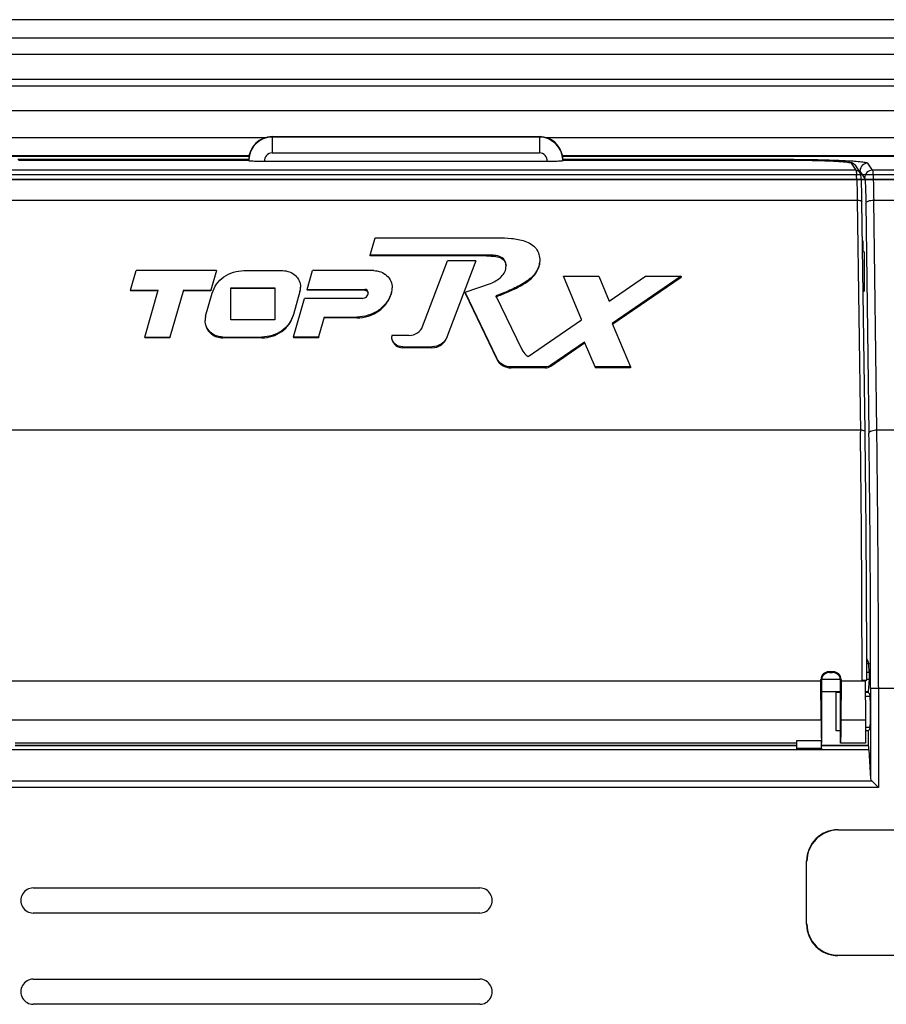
# Model space of a CAD drawing. Header units: inches. Extents: x 0 to 39, y 0 to 27.6.
# Tile 21 of 25: x 29 to 31.2, y 16.2 to 18.6. Entities that reach past the tile are written whole.
import ezdxf

# ---------------------------------------------------------------- set-up
doc = ezdxf.new("R2010")
doc.units = ezdxf.units.IN
doc.header["$LTSCALE"] = 2.143701
doc.header["$MEASUREMENT"] = 0
doc.layers.add('PRT0001-SHAPE', color=7, linetype='CONTINUOUS')

msp = doc.modelspace()

# ---------------------------------------------------------------- linework, layer by layer
at = {"layer": 'PRT0001-SHAPE', "color": 7, "linetype": 'CONTINUOUS'}
for p, q in [((33.343426, 18.630278), (26.68981, 18.630278)), ((33.246283, 18.584336), (26.786923, 18.584336)), ((27.004807, 18.543664), (33.028429, 18.543664)), ((33.028429, 18.480671), (27.004807, 18.480671)), ((27.004807, 18.464923), (33.028429, 18.464923)), ((33.028429, 18.401931), (27.004807, 18.401931)), ((29.681972, 18.337561), (29.681972, 18.296942)), ((29.681972, 18.337561), (30.351265, 18.337561)), ((30.351265, 18.337561), (30.351264, 18.296942)), ((27.044019, 18.335002), (29.66511, 18.335002)), ((30.351264, 18.336258), (29.681972, 18.336258)), ((30.368125, 18.335002), (32.989217, 18.335002)), ((29.624099, 18.28961), (27.089412, 18.28961)), ((29.623153, 18.288165), (27.090856, 18.288165)), ((29.681965, 18.296942), (30.35128, 18.296943)), ((32.943824, 18.28961), (30.409137, 18.28961)), ((32.94238, 18.288165), (30.410103, 18.288165)), ((29.623153, 18.280477), (29.0444, 18.280477)), ((29.046627, 18.278642), (29.62327, 18.278642)), ((29.622916, 18.278468), (29.622917, 18.27723)), ((30.370839, 18.275166), (29.662397, 18.275167)), ((30.409966, 18.278642), (30.986685, 18.278642)), ((30.988836, 18.280477), (30.410103, 18.280477)), ((30.410319, 18.27723), (30.41032, 18.278468)), ((30.986588, 18.278642), (30.986588, 18.278658)), ((30.988827, 18.278652), (30.988827, 18.280477)), ((31.132164, 18.271273), (31.144073, 18.253406)), ((31.141998, 18.266028), (31.153903, 18.24816)), ((31.185554, 18.253406), (31.173749, 18.271117)), ((27.314537, 18.242881), (32.718698, 18.242881)), ((31.591421, 18.241809), (28.441815, 18.241809)), ((31.144073, 18.253406), (28.889163, 18.253406)), ((31.150908, 18.253039), (31.151979, 18.252696)), ((31.15408, 18.248174), (31.15408, 18.25146)), ((31.15408, 18.25146), (31.165882, 18.233748)), ((31.550114, 18.253406), (31.185554, 18.253406)), ((32.634728, 18.230419), (27.398508, 18.230419)), ((27.403674, 18.229904), (32.629561, 18.229904)), ((28.885899, 18.178492), (31.147335, 18.178492)), ((31.147335, 18.178492), (31.15526, 17.59816)), ((31.16701, 17.598257), (31.159141, 18.174196)), ((31.168859, 18.174435), (31.168903, 18.171321)), ((31.168903, 18.171321), (31.176772, 17.595391)), ((31.196445, 17.602563), (31.188576, 18.178492)), ((31.188576, 18.178492), (31.548295, 18.178491)), ((29.9275, 18.041246), (29.939873, 18.084343)), ((29.939873, 18.084343), (30.246561, 18.084343)), ((31.161637, 18.077128), (31.161637, 18.049569)), ((29.9275, 18.039094), (29.9275, 18.041246)), ((30.218784, 18.041246), (29.9275, 18.041246)), ((30.218784, 18.039094), (30.218784, 18.041246)), ((31.164637, 18.049569), (31.160844, 18.049569)), ((31.161917, 18.062822), (31.160951, 18.062855)), ((31.164637, 18.049569), (31.164637, 17.951144)), ((30.218784, 18.039094), (29.9275, 18.039094)), ((30.058706, 17.862151), (30.121263, 18.026897)), ((30.191792, 18.026897), (30.119257, 17.835872)), ((30.191792, 18.026897), (30.121263, 18.026897)), ((29.327231, 17.953576), (29.341191, 18.002156)), ((29.542315, 18.002156), (29.341191, 18.002156)), ((29.542315, 18.002156), (29.528324, 17.953576)), ((29.610936, 18.002156), (29.708428, 18.002156)), ((29.769175, 17.955312), (29.782623, 18.002156)), ((29.936218, 18.002156), (29.782623, 18.002156)), ((30.164846, 17.947921), (30.229078, 17.969654)), ((30.456387, 17.879746), (30.411166, 17.988006)), ((30.411166, 17.988006), (30.499952, 17.988006)), ((30.499952, 17.988006), (30.526039, 17.925532)), ((30.526039, 17.925532), (30.617221, 17.988006)), ((30.70598, 17.988006), (30.533867, 17.87006)), ((30.53487, 17.868596), (30.70598, 17.985855)), ((30.617221, 17.988006), (30.70598, 17.988006)), ((30.70598, 17.988006), (30.70598, 17.985855)), ((29.327231, 17.953576), (29.327231, 17.951425)), ((29.327231, 17.953576), (29.396501, 17.953576)), ((29.396501, 17.951425), (29.327231, 17.951425)), ((29.362691, 17.836024), (29.396501, 17.953576)), ((29.459524, 17.953576), (29.425713, 17.836024)), ((29.459524, 17.953576), (29.528324, 17.953576)), ((29.528324, 17.951425), (29.459524, 17.951425)), ((29.515221, 17.888297), (29.531671, 17.945505)), ((29.528324, 17.953576), (29.528324, 17.951425)), ((29.578393, 17.878775), (29.578393, 17.959395)), ((29.578393, 17.959395), (29.688296, 17.959395)), ((29.688296, 17.957243), (29.578393, 17.957243)), ((29.688296, 17.959395), (29.688296, 17.878775)), ((29.751505, 17.949876), (29.735044, 17.892663)), ((29.769175, 17.955312), (29.769175, 17.953161)), ((29.769175, 17.955312), (29.913519, 17.955312)), ((29.913519, 17.953161), (29.769175, 17.953161)), ((29.913519, 17.953161), (29.913519, 17.955312)), ((30.244375, 17.782659), (30.164846, 17.947921)), ((30.164846, 17.945769), (30.244375, 17.780507)), ((31.162188, 17.951144), (31.164637, 17.951144)), ((29.734831, 17.836129), (29.762609, 17.932601)), ((29.907148, 17.932601), (29.762609, 17.932601)), ((30.242302, 17.939124), (30.307153, 17.804365)), ((29.688296, 17.878775), (29.578393, 17.878775)), ((29.812241, 17.886024), (29.797874, 17.836129)), ((29.812241, 17.886024), (29.812241, 17.883873)), ((29.812241, 17.886024), (29.893827, 17.886024)), ((29.893827, 17.883873), (29.812241, 17.883873)), ((29.893827, 17.883873), (29.893827, 17.886024)), ((30.323427, 17.78759), (30.456387, 17.878698)), ((30.456387, 17.878698), (30.456387, 17.879746)), ((30.533867, 17.87006), (30.579406, 17.760989)), ((29.362691, 17.836024), (29.362691, 17.833872)), ((29.362691, 17.836024), (29.425713, 17.836024)), ((29.425713, 17.833872), (29.362691, 17.833872)), ((29.425713, 17.836024), (29.425713, 17.833872)), ((29.5583, 17.836024), (29.5583, 17.833872)), ((29.5583, 17.836024), (29.655782, 17.836024)), ((29.655782, 17.833872), (29.5583, 17.833872)), ((29.655782, 17.833872), (29.655782, 17.836024)), ((29.734831, 17.836129), (29.734831, 17.833977)), ((29.734831, 17.836129), (29.797874, 17.836129)), ((29.797874, 17.833977), (29.734831, 17.833977)), ((29.797874, 17.836129), (29.797874, 17.833977)), ((29.981282, 17.840154), (29.981282, 17.837096)), ((30.0253, 17.840154), (29.981282, 17.840154)), ((30.119257, 17.835872), (30.119257, 17.83372)), ((30.464561, 17.823468), (30.379624, 17.765269)), ((30.379624, 17.763117), (30.464561, 17.821317)), ((30.490648, 17.760989), (30.464561, 17.823468)), ((30.008841, 17.811431), (30.008841, 17.809279)), ((30.008841, 17.811431), (30.082139, 17.811431)), ((30.082139, 17.809279), (30.008841, 17.809279)), ((30.082139, 17.809279), (30.082139, 17.811431)), ((30.280303, 17.760989), (30.280303, 17.758837)), ((30.365625, 17.760989), (30.280303, 17.760989)), ((30.365625, 17.758837), (30.280303, 17.758837)), ((30.365625, 17.758837), (30.365625, 17.760989)), ((30.379624, 17.765269), (30.379624, 17.763117)), ((30.490648, 17.760989), (30.490648, 17.758837)), ((30.579406, 17.760989), (30.490648, 17.760989)), ((30.579406, 17.758837), (30.490648, 17.758837)), ((30.579406, 17.760989), (30.579406, 17.758837)), ((31.1552, 17.602563), (28.878045, 17.602563)), ((32.895815, 17.602563), (31.196445, 17.602563)), ((31.171152, 17.030672), (31.176282, 17.01782)), ((31.176282, 17.01782), (31.171171, 17.01782)), ((31.176967, 16.996419), (31.176282, 17.01782)), ((31.08716, 16.99806), (31.075997, 16.99806)), ((31.075997, 16.99806), (31.077639, 16.996419)), ((31.077639, 16.996419), (31.085519, 16.996419)), ((31.085519, 16.996419), (31.08716, 16.99806)), ((31.176967, 16.996419), (31.171202, 16.996419)), ((31.176967, 16.996419), (31.176967, 16.979823)), ((28.976927, 16.97543), (31.056309, 16.97543)), ((31.057956, 16.976737), (31.056309, 16.978384)), ((31.056309, 16.97543), (31.056309, 16.978384)), ((31.056766, 16.877615), (31.056309, 16.97543)), ((31.057956, 16.979823), (31.105201, 16.979823)), ((31.057956, 16.976737), (31.057956, 16.819255)), ((31.105201, 16.976737), (31.106848, 16.978384)), ((31.105201, 16.819649), (31.105201, 16.976737)), ((31.106848, 16.975428), (31.106391, 16.877614)), ((31.106848, 16.978384), (31.106848, 16.975428)), ((31.106848, 16.975428), (31.167538, 16.975424)), ((31.159429, 16.976734), (31.171168, 16.976734)), ((31.167538, 16.976734), (31.167767, 16.877615)), ((31.17123, 16.979823), (31.176967, 16.979823)), ((31.176967, 16.979823), (31.175042, 16.948001)), ((31.180978, 16.957053), (31.180978, 16.730599)), ((31.180978, 16.957049), (33.007807, 16.957048)), ((31.200651, 16.960401), (31.200651, 16.708154)), ((31.105201, 16.948001), (31.057956, 16.948001)), ((31.094758, 16.85015), (31.094758, 16.945838)), ((31.105201, 16.945838), (31.094758, 16.945838)), ((31.175042, 16.948001), (31.168362, 16.948001)), ((31.175042, 16.945838), (31.168362, 16.945838)), ((31.178067, 16.936569), (31.168362, 16.936569)), ((31.175042, 16.948001), (31.175042, 16.945838)), ((31.175042, 16.945838), (31.178067, 16.942813)), ((28.976469, 16.877615), (31.056766, 16.877615)), ((31.106391, 16.877615), (31.167767, 16.877615)), ((31.167767, 16.877615), (31.167801, 16.866277)), ((31.168362, 16.85942), (31.178067, 16.85942)), ((31.1788, 16.859232), (31.17837, 16.85434)), ((31.179327, 16.873592), (31.1788, 16.859232)), ((31.105201, 16.85015), (31.094758, 16.85015)), ((31.175042, 16.85015), (31.168362, 16.85015)), ((31.178067, 16.853175), (31.175042, 16.85015)), ((31.175042, 16.85015), (31.175042, 16.814675)), ((31.17837, 16.85434), (31.178067, 16.853175)), ((30.994964, 16.819254), (29.038271, 16.819254)), ((29.038271, 16.814675), (30.994964, 16.814675)), ((29.038271, 16.813421), (30.994964, 16.813421)), ((30.994964, 16.824851), (30.994964, 16.803865)), ((31.057585, 16.824851), (30.994964, 16.824851)), ((31.057851, 16.806677), (31.057585, 16.824851)), ((31.057956, 16.814675), (31.175042, 16.814675)), ((31.057956, 16.813421), (31.175543, 16.813421)), ((31.168087, 16.819254), (31.105338, 16.819254)), ((31.168362, 16.819649), (31.168089, 16.819254)), ((31.175042, 16.814675), (31.175543, 16.813421)), ((31.176699, 16.802815), (28.856537, 16.802815)), ((30.994964, 16.806677), (31.057851, 16.806677)), ((30.994964, 16.803865), (31.057956, 16.803865)), ((31.176699, 16.802815), (31.180978, 16.730599)), ((28.849544, 16.725113), (31.183692, 16.725113)), ((31.183692, 16.725113), (31.200651, 16.708154)), ((31.200651, 16.708154), (28.832585, 16.708154)), ((31.098995, 16.602719), (31.532666, 16.602719)), ((31.020555, 16.366199), (31.020555, 16.524278)), ((29.083547, 16.457049), (30.201657, 16.457049)), ((30.201657, 16.394057), (29.083547, 16.394057)), ((31.532666, 16.287758), (31.098995, 16.287758)), ((29.083547, 16.228703), (30.201657, 16.228703)), ((30.201657, 16.165711), (29.083547, 16.165711))]:
    msp.add_line(p, q, dxfattribs=at)
for points in [[(31.183692, 16.725113), (31.185602, 16.723231), (31.187894, 16.72091)], [(31.193627, 16.715178), (31.196977, 16.711785), (31.200651, 16.708154)]]:
    msp.add_lwpolyline(points, dxfattribs=at)
for centre, radius, start, end in [((29.681989, 18.278496), 0.059065, 90.016439, 178.376068), ((30.351247, 18.278496), 0.059065, 8.980469, 89.982752), ((29.681846, 18.277206), 0.05893, 89.991972, 177.17757), ((30.351425, 18.277208), 0.058895, 2.667638, 90.007287), ((29.681989, 18.277242), 0.019701, 90.069813, 186.047052), ((30.351247, 18.277242), 0.019702, 353.953142, 89.904195), ((30.350875, 18.27841), 0.059446, 3.731823, 9.006141), ((29.681307, 18.278467), 0.05839, 178.389623, 179.998961), ((29.681079, 18.277235), 0.058162, 178.613189, 180.005505), ((29.681445, 18.277226), 0.058528, 177.178451, 178.613203), ((30.35149, 18.278454), 0.058829, 1.455948, 3.727794), ((30.351809, 18.277227), 0.058509, 1.386862, 2.666679), ((30.35195, 18.278467), 0.058368, 0.000852, 1.455012), ((30.352157, 18.277235), 0.058161, 359.994698, 1.387023), ((31.13222, 18.259518), 0.011748, 33.656408, 45.403092), ((31.1738, 18.251385), 0.019733, 90.142069, 134.052533), ((30.632466, 18.209558), 0.514044, 2.416158, 3.407557), ((31.185591, 18.233697), 0.019709, 90.112949, 179.852522), ((29.714077, 17.960649), 0.038948, 343.948055, 359.965017), ((29.942054, 17.959064), 0.040466, 343.167345, 359.959674), ((29.99879, 18.612851), 0.718408, 289.813575, 291.068081), ((29.552651, 17.877531), 0.038947, 163.957673, 179.965079), ((-15.733896, 16.972857), 46.893325, 0.0047375, 0.764038), ((-16.842466, 16.961464), 48.013698, 0.0182226, 0.7599208), ((-17.790335, 16.960653), 48.990986, 359.9997044, 0.7507461), ((-15.069723, 16.971523), 46.250703, 359.9820743, 0.7728761), ((31.075993, 16.978377), 0.019684, 89.987383, 179.97843), ((31.07764, 16.976737), 0.019683, 112.505302, 179.999224), ((31.087164, 16.978377), 0.019684, 0.021647, 90.012617), ((31.085517, 16.976737), 0.019683, 0.000855, 67.495222), ((36.813188, 16.887534), 5.645427, 180.215741, 180.41783), ((29.083547, 16.425553), 0.031496, 89.999959, 270.000015), ((30.201657, 16.425553), 0.031496, 269.999634, 90.000017), ((29.083547, 16.197207), 0.031496, 89.999959, 270.000023), ((30.201657, 16.197207), 0.031496, 269.999634, 90.000017)]:
    msp.add_arc(centre, radius, start, end, dxfattribs=at)
for centre, major_axis, ratio, start_param, end_param in [((31.058094, 16.897994), (0, 0.07874), 0.01745506, -4.45058959, -3.52088971), ((31.175303, 16.73498), (0, 0.07874), 0.03492077, -0.53258787, -0.08726646), ((31.057956, 16.811739), (0, 0.007874), 0.01745506, -4.01425728, -3.14159265), ((31.200651, 16.731004), (0.019685, 0), 0.58939858, -3.10668607, -2.60900478), ((31.099596, 16.523678), (-0.056102, 0.056102), 0.99243251, -0.78160007, 0.78160007), ((31.100285, 16.522989), (0.056102, -0.056102), 0.99243251, 2.35999259, 3.92319272), ((31.099596, 16.366799), (0.056102, 0.056102), 0.99243251, 2.35999259, 3.92319272), ((31.100285, 16.367488), (0.056102, 0.056102), 0.99243251, 2.35999259, 3.92319272)]:
    msp.add_ellipse(centre, major_axis=major_axis, ratio=ratio, start_param=start_param, end_param=end_param, dxfattribs=at)
for points, knots in [([(29.662401, 18.275166), (29.657367, 18.275166), (29.65005, 18.275234), (29.640761, 18.27549), (29.63482, 18.27573), (29.630062, 18.276041), (29.626229, 18.27633), (29.624393, 18.276729), (29.622918, 18.276942), (29.622917, 18.27723)], [0, 0, 0, 0, 0.38085457, 0.55311672, 0.70410261, 0.82815711, 0.92075502, 0.97826171, 1, 1, 1, 1]), ([(30.410319, 18.27723), (30.410318, 18.276942), (30.408843, 18.276729), (30.407007, 18.27633), (30.403174, 18.276041), (30.398416, 18.27573), (30.392475, 18.27549), (30.383186, 18.275234), (30.375869, 18.275166), (30.370835, 18.275166)], [0, 0, 0, 0, 0.02173401, 0.07924311, 0.17184307, 0.29589856, 0.446884, 0.61914542, 1, 1, 1, 1]), ([(31.142052, 18.265936), (31.138126, 18.271949), (31.117155, 18.274772), (31.085285, 18.276877), (31.039264, 18.278336), (31.005144, 18.278658), (30.986588, 18.278658)], [0, 0, 0, 0, 0.13710949, 0.34405517, 0.64571915, 1, 1, 1, 1]), ([(30.986685, 18.278642), (30.995949, 18.278642), (31.014142, 18.27855), (31.040588, 18.278146), (31.065049, 18.277492), (31.086627, 18.27662), (31.104522, 18.275558), (31.116843, 18.274505), (31.124338, 18.273523), (31.128164, 18.27286), (31.130598, 18.272193), (31.131917, 18.271652), (31.132164, 18.271273)], [0, 0, 0, 0, 0.19031873, 0.37375696, 0.54333772, 0.69303446, 0.81732945, 0.91174176, 0.94668156, 0.9730314, 0.990691, 1, 1, 1, 1]), ([(30.988836, 18.280477), (31.015589, 18.280477), (31.063809, 18.279929), (31.112018, 18.278235), (31.133442, 18.276829)], [0, 0, 0, 0, 0.5547717, 1, 1, 1, 1]), ([(31.133442, 18.276829), (31.135806, 18.276674), (31.14399, 18.276101), (31.152169, 18.275398), (31.157965, 18.274714)], [0, 0, 0, 0, 0.28872456, 1, 1, 1, 1]), ([(31.160079, 18.265567), (31.15909, 18.264611), (31.155744, 18.260617), (31.154087, 18.255274), (31.15408, 18.25146)], [0, 0, 0, 0, 0.26502903, 1, 1, 1, 1]), ([(31.157965, 18.274714), (31.160104, 18.274462), (31.163835, 18.27397), (31.168677, 18.27313), (31.171764, 18.272283), (31.17343, 18.271597), (31.173749, 18.271117)], [0, 0, 0, 0, 0.39581428, 0.69416523, 0.89414705, 1, 1, 1, 1]), ([(31.144073, 18.253406), (31.144313, 18.253006), (31.144548, 18.251613), (31.145195, 18.247235), (31.145415, 18.243205), (31.145601, 18.240111)], [0, 0, 0, 0, 0.10435738, 0.30673705, 1, 1, 1, 1]), ([(31.151979, 18.252696), (31.152242, 18.252602), (31.152985, 18.252303), (31.153805, 18.251923), (31.15408, 18.25146)], [0, 0, 0, 0, 0.34130704, 1, 1, 1, 1]), ([(31.159147, 18.174349), (31.159024, 18.183319), (31.158719, 18.199422), (31.15801, 18.220525), (31.157078, 18.236036), (31.155979, 18.245055), (31.153894, 18.248174)], [0, 0, 0, 0, 0.3624056, 0.6518727, 0.8484334, 1, 1, 1, 1]), ([(31.185554, 18.253406), (31.185902, 18.252781), (31.186108, 18.2505), (31.186649, 18.246131), (31.187013, 18.239397), (31.187438, 18.23059), (31.187795, 18.219816), (31.188249, 18.202237), (31.188465, 18.188266), (31.188576, 18.178491)], [0, 0, 0, 0, 0.02858992, 0.0883504, 0.1784103, 0.29685897, 0.4414007, 0.60917578, 1, 1, 1, 1]), ([(31.146053, 18.231228), (31.14621, 18.227617), (31.146851, 18.210044), (31.147163, 18.19246), (31.147335, 18.178492)], [0, 0, 0, 0, 0.20559224, 1, 1, 1, 1]), ([(31.165882, 18.233748), (31.166202, 18.23327), (31.166433, 18.231447), (31.166935, 18.228007), (31.167303, 18.222688), (31.167906, 18.212432), (31.168452, 18.196143), (31.168741, 18.182205), (31.168859, 18.174435)], [0, 0, 0, 0, 0.02900313, 0.08868165, 0.17839102, 0.29636679, 0.60795011, 1, 1, 1, 1]), ([(31.147333, 18.178492), (31.150138, 18.178526), (31.154011, 18.178356), (31.159119, 18.175877), (31.159147, 18.174349)], [0, 0, 0, 0, 0.64733854, 1, 1, 1, 1]), ([(31.168903, 18.171317), (31.168997, 18.172371), (31.170897, 18.1747), (31.17758, 18.177623), (31.183956, 18.178438), (31.188576, 18.178493)], [0, 0, 0, 0, 0.14476028, 0.36748719, 1, 1, 1, 1]), ([(30.246561, 18.084343), (30.258046, 18.084343), (30.275306, 18.083726), (30.298134, 18.08057), (30.320102, 18.0753), (30.340908, 18.063363), (30.350933, 18.043078), (30.352084, 18.032139), (30.352084, 18.026727)], [0, 0, 0, 0, 0.2551504, 0.3831194, 0.51065754, 0.7592665, 0.87975758, 1, 1, 1, 1]), ([(30.26772, 18.013964), (30.26772, 18.018974), (30.265569, 18.030013), (30.250993, 18.038799), (30.235041, 18.04083), (30.224197, 18.041246), (30.218784, 18.041246)], [0, 0, 0, 0, 0.23749328, 0.48655561, 0.74341903, 1, 1, 1, 1]), ([(30.218784, 18.039094), (30.224005, 18.039094), (30.234468, 18.038714), (30.249905, 18.036829), (30.261928, 18.030357), (30.266799, 18.02131), (30.267525, 18.016395), (30.267661, 18.01396)], [0, 0, 0, 0, 0.2552439, 0.51102627, 0.76028296, 0.88078269, 1, 1, 1, 1]), ([(30.352084, 18.026727), (30.352084, 18.014792), (30.341138, 17.990588), (30.310861, 17.96906), (30.277485, 17.952366), (30.254099, 17.943385), (30.242302, 17.939124)], [0, 0, 0, 0, 0.24242039, 0.49185689, 0.74522855, 1, 1, 1, 1]), ([(30.257041, 17.942466), (30.267505, 17.946506), (30.285613, 17.954075), (30.310238, 17.967151), (30.331064, 17.981119), (30.34712, 18.000241), (30.352084, 18.016566), (30.352084, 18.024575)], [0, 0, 0, 0, 0.25410131, 0.44378199, 0.63145783, 0.81857445, 1, 1, 1, 1]), ([(29.531671, 17.945505), (29.533994, 17.953585), (29.541674, 17.969209), (29.566462, 17.993809), (29.593471, 18.002156), (29.610936, 18.002156)], [0, 0, 0, 0, 0.24395089, 0.49322526, 1, 1, 1, 1]), ([(29.708428, 18.002156), (29.714214, 18.002156), (29.725793, 18.000043), (29.740598, 17.990916), (29.750641, 17.977118), (29.753025, 17.966043), (29.753025, 17.960625)], [0, 0, 0, 0, 0.2581851, 0.51161956, 0.75825104, 1, 1, 1, 1]), ([(29.936218, 18.002156), (29.942225, 18.002156), (29.954247, 17.999963), (29.969619, 17.990486), (29.980046, 17.97616), (29.982521, 17.964661), (29.982521, 17.959036)], [0, 0, 0, 0, 0.2581851, 0.51161956, 0.75825104, 1, 1, 1, 1]), ([(30.229078, 17.969654), (30.23385, 17.971958), (30.243176, 17.976927), (30.255941, 17.986173), (30.265654, 17.998613), (30.26772, 18.008958), (30.26772, 18.013964)], [0, 0, 0, 0, 0.25615013, 0.50978456, 0.75802561, 1, 1, 1, 1]), ([(29.980786, 17.947343), (29.97813, 17.938564), (29.969589, 17.921632), (29.949061, 17.901727), (29.922928, 17.888947), (29.903527, 17.886024), (29.893827, 17.886024)], [0, 0, 0, 0, 0.24253026, 0.49033786, 0.74350553, 1, 1, 1, 1]), ([(29.893827, 17.883873), (29.903527, 17.883873), (29.922928, 17.886796), (29.949061, 17.899576), (29.969589, 17.91948), (29.97813, 17.936413), (29.980786, 17.945191)], [0, 0, 0, 0, 0.25649447, 0.50966214, 0.75746974, 1, 1, 1, 1]), ([(29.907148, 17.932601), (29.911033, 17.932601), (29.918977, 17.935409), (29.922527, 17.943229), (29.922527, 17.946923)], [0, 0, 0, 0, 0.51257562, 1, 1, 1, 1]), ([(29.922527, 17.946923), (29.922527, 17.949087), (29.920449, 17.953669), (29.915794, 17.955312), (29.913519, 17.955312)], [0, 0, 0, 0, 0.48741923, 1, 1, 1, 1]), ([(29.913519, 17.953161), (29.915445, 17.953161), (29.919337, 17.952001), (29.921734, 17.948661), (29.922233, 17.94688)], [0, 0, 0, 0, 0.51021456, 1, 1, 1, 1]), ([(29.5583, 17.836024), (29.552514, 17.836024), (29.540936, 17.838136), (29.52613, 17.847263), (29.516088, 17.861062), (29.513704, 17.872137), (29.513704, 17.877554)], [0, 0, 0, 0, 0.2581851, 0.51161956, 0.75825104, 1, 1, 1, 1]), ([(29.735044, 17.892663), (29.732719, 17.884584), (29.725039, 17.868963), (29.700251, 17.844368), (29.673246, 17.836024), (29.655782, 17.836024)], [0, 0, 0, 0, 0.24395128, 0.49322589, 1, 1, 1, 1]), ([(29.655782, 17.833872), (29.673246, 17.833872), (29.700251, 17.842217), (29.725039, 17.866811), (29.732719, 17.882432), (29.735044, 17.890511)], [0, 0, 0, 0, 0.50677411, 0.75604872, 1, 1, 1, 1]), ([(29.514621, 17.867054), (29.516662, 17.8578), (29.52839, 17.840078), (29.548403, 17.833872), (29.5583, 17.833872)], [0, 0, 0, 0, 0.48915903, 1, 1, 1, 1]), ([(30.0253, 17.840154), (30.032411, 17.840154), (30.046719, 17.844165), (30.056275, 17.85575), (30.058706, 17.862151)], [0, 0, 0, 0, 0.50949538, 1, 1, 1, 1]), ([(30.008841, 17.811431), (30.001879, 17.811431), (29.987644, 17.816462), (29.981282, 17.830475), (29.981282, 17.837096)], [0, 0, 0, 0, 0.51257562, 1, 1, 1, 1]), ([(29.981849, 17.829785), (29.98311, 17.824066), (29.990357, 17.813115), (30.002725, 17.809279), (30.008841, 17.809279)], [0, 0, 0, 0, 0.48915903, 1, 1, 1, 1]), ([(30.119257, 17.835872), (30.116557, 17.82876), (30.105938, 17.815888), (30.090041, 17.811431), (30.082139, 17.811431)], [0, 0, 0, 0, 0.49050327, 1, 1, 1, 1]), ([(30.082139, 17.809279), (30.090041, 17.809279), (30.105938, 17.813736), (30.116557, 17.826608), (30.119257, 17.83372)], [0, 0, 0, 0, 0.50949538, 1, 1, 1, 1]), ([(30.307153, 17.804365), (30.309691, 17.799091), (30.31501, 17.792759), (30.321656, 17.78854), (30.323427, 17.78759)], [0, 0, 0, 0, 0.74437716, 1, 1, 1, 1]), ([(30.280303, 17.760989), (30.272903, 17.760989), (30.258047, 17.764891), (30.247475, 17.776217), (30.244375, 17.782659)], [0, 0, 0, 0, 0.5086109, 1, 1, 1, 1]), ([(30.244375, 17.780507), (30.247475, 17.774065), (30.258047, 17.762739), (30.272903, 17.758837), (30.280303, 17.758837)], [0, 0, 0, 0, 0.49138807, 1, 1, 1, 1]), ([(31.16701, 17.59826), (31.167144, 17.599768), (31.161917, 17.602527), (31.158059, 17.602597), (31.155202, 17.602563)], [0, 0, 0, 0, 0.34632127, 1, 1, 1, 1]), ([(31.196445, 17.602563), (31.191825, 17.602509), (31.185449, 17.601694), (31.178766, 17.598772), (31.176866, 17.596444), (31.176772, 17.595391)], [0, 0, 0, 0, 0.63255028, 0.85527234, 1, 1, 1, 1]), ([(31.178067, 16.942813), (31.1782, 16.94268), (31.17829, 16.942041), (31.178632, 16.940093), (31.178714, 16.9382), (31.1788, 16.936756)], [0, 0, 0, 0, 0.0922526, 0.29070354, 1, 1, 1, 1]), ([(31.1788, 16.936756), (31.179367, 16.927319), (31.179618, 16.906251), (31.179589, 16.885194), (31.179327, 16.873592)], [0, 0, 0, 0, 0.44890995, 1, 1, 1, 1]), ([(31.106391, 16.877614), (31.106357, 16.870375), (31.106239, 16.857175), (31.10607, 16.839803), (31.105611, 16.827745), (31.105537, 16.821589), (31.105201, 16.819649)], [0, 0, 0, 0, 0.37448617, 0.68316697, 0.89812936, 1, 1, 1, 1]), ([(31.167911, 16.846365), (31.167958, 16.84027), (31.168146, 16.831371), (31.168118, 16.82245), (31.168362, 16.819649)], [0, 0, 0, 0, 0.68435289, 1, 1, 1, 1])]:
    msp.add_open_spline(points, degree=3, knots=knots, dxfattribs=at)
for points in [[(31.140468, 18.267883), (31.13834, 18.269982), (31.135155, 18.27128), (31.132166, 18.271274)], [(31.144071, 18.253406), (31.147781, 18.253414), (31.151836, 18.251261), (31.153895, 18.248175)], [(30.379624, 17.765269), (30.375599, 17.76251), (30.370504, 17.760989), (30.365625, 17.760989)], [(30.365625, 17.758837), (30.370504, 17.758837), (30.375599, 17.760359), (30.379624, 17.763117)], [(31.077639, 16.996419), (31.075078, 16.996419), (31.072472, 16.9959), (31.070106, 16.994921)], [(31.093051, 16.994921), (31.090685, 16.9959), (31.088079, 16.996419), (31.085519, 16.996419)]]:
    msp.add_open_spline(points, degree=3, dxfattribs=at)

doc.saveas('drawing.dxf')
